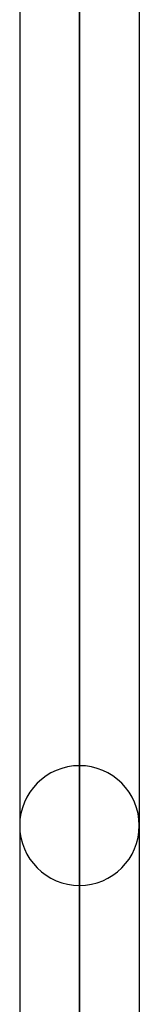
# Model space of a CAD drawing. Header units: millimetres. Extents: x -82 to 97, y -215 to 215.
# Tile 27 of 81: x 24.42 to 26, y -70.84 to -57.81. Entities that reach past the tile are written whole.
import ezdxf

# ---------------------------------------------------------------- set-up
doc = ezdxf.new("R2010")
doc.units = ezdxf.units.MM
doc.layers.add('MAIN-1', color=7, linetype='Continuous')
doc.layers.add('MAIN-2', color=7, linetype='Continuous')

msp = doc.modelspace()

# ---------------------------------------------------------------- linework, layer by layer
at = {"layer": 'MAIN-1'}
for p, q in [((24.419, 0), (24.419, -119.877)), ((26.004, -119.951), (26.004, 0)), ((25.211, -120.621), (25.211, 0))]:
    msp.add_line(p, q, dxfattribs=at)
at = {"layer": 'MAIN-2'}
for p, q in [((25.211, 0), (25.211, -119.448)), ((25.211, 0), (25.211, -120.621)), ((25.211, -119.448), (25.211, 0)), ((25.211, -67.68), (25.211, -50.95)), ((25.211, -52.16), (25.211, -69.264))]:
    msp.add_line(p, q, dxfattribs=at)
for start, end in [(90, 180), (0, 90), (180, 270), (270, 0)]:
    msp.add_arc((25.211, -68.472), 0.792, start, end, dxfattribs=at)

doc.saveas('drawing.dxf')
